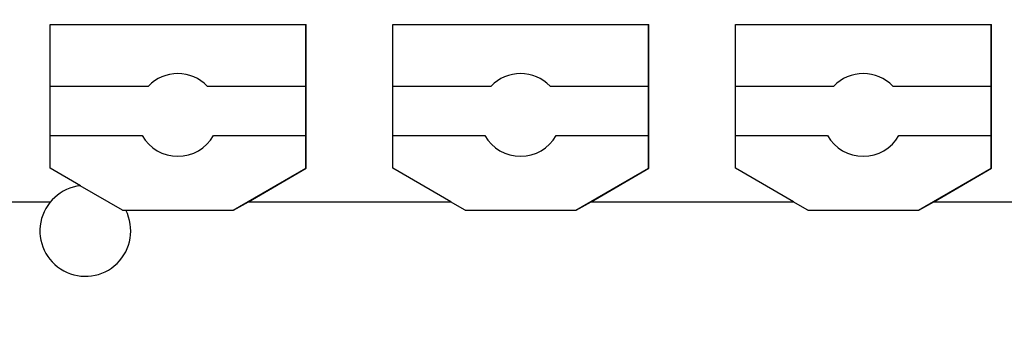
# Model space of a CAD drawing. Header units: millimetres. Extents: x -105 to 192, y -71 to 139.
# Tile 33 of 42: x 37.51 to 49.43, y 53.45 to 57.24. Entities that reach past the tile are written whole.
import ezdxf

# ---------------------------------------------------------------- set-up
doc = ezdxf.new("R2010")
doc.units = ezdxf.units.MM
doc.header["$LTSCALE"] = 1.5
doc.linetypes.add('PHL_THICK', pattern=[0])
doc.layers.get('0').update_dxf_attribs({"linetype": 'CONTINUOUS'})
doc.layers.get('Defpoints').update_dxf_attribs({"linetype": 'CONTINUOUS'})
doc.layers.add('PROJECTION', color=7, linetype='CONTINUOUS')
doc.dimstyles.new('ISO-25', dxfattribs={"dimtxt": 2.5, "dimasz": 2.5, "dimexe": 1.25, "dimexo": 0.625, "dimtad": 1, "dimdsep": 46, "dimtxsty": 'STANDARD', "dimblk": 'OPEN30', "dimcen": 2.5, "dimadec": 0, "dimazin": 0, "dimtfac": 1, "dimtmove": 0, "dimatfit": 3, "dimldrblk": 'OPEN30', "dimfxl": 1, "dimarcsym": 0})

# ---------------------------------------------------------------- blocks, each defined once
blk = doc.blocks.new('_Open30')
at = {"color": 0, "linetype": 'ByBlock', "lineweight": -2}
for p, q in [((-1, 0.2679), (0, 0)), ((0, 0), (-1, -0.2679)), ((0, 0), (-1, 0))]:
    blk.add_line(p, q, dxfattribs=at)
blk = doc.blocks.new('*D2')
at = {"color": 0, "lineweight": -2, "transparency": 16777216}
for p, q in [((-1.551, 54.078), (-1.551, 70.263)), ((64.8, 64.006), (64.8, 70.263)), ((0.949, 69.013), (62.3, 69.013))]:
    blk.add_line(p, q, dxfattribs=at)
at = {"layer": 'Defpoints', "color": 0, "transparency": 16777216}
for p in [(64.8, 69.013), (64.8, 63.381), (-1.551, 53.453)]:
    blk.add_point(p, dxfattribs=at)
at = {"color": 0, "lineweight": -2, "transparency": 16777216, "xscale": 2.5, "yscale": 2.5, "zscale": 2.5, "rotation": 180}
blk.add_blockref('_Open30', (-1.551, 69.013), dxfattribs=at)
at = {"color": 0, "lineweight": -2, "transparency": 16777216, "xscale": 2.5, "yscale": 2.5, "zscale": 2.5}
blk.add_blockref('_Open30', (64.8, 69.013), dxfattribs=at)
at = {"color": 0, "transparency": 16777216, "insert": (31.625, 70.888), "char_height": 2.5, "attachment_point": 5}
blk.add_mtext('66.35', dxfattribs=at)

msp = doc.modelspace()

# ---------------------------------------------------------------- linework, layer by layer
at = {"layer": 'PROJECTION', "color": 7, "linetype": 'PHL_THICK'}
for p, q in [((37.875, 57.181), (40.975, 57.181)), ((37.875, 55.44), (37.875, 57.181)), ((40.97, 55.44), (40.97, 57.181)), ((40.975, 55.44), (40.975, 57.181)), ((42.025, 57.181), (45.125, 57.181)), ((42.025, 55.44), (42.025, 57.181)), ((45.12, 55.44), (45.12, 57.181)), ((45.125, 55.44), (45.125, 57.181)), ((46.175, 57.181), (49.275, 57.181)), ((46.175, 55.44), (46.175, 57.181)), ((49.27, 55.44), (49.27, 57.181)), ((49.275, 55.44), (49.275, 57.181)), ((40.97, 56.549), (40.975, 56.549)), ((45.12, 56.549), (45.125, 56.549)), ((49.27, 56.549), (49.275, 56.549)), ((37.875, 56.435), (39.063, 56.435)), ((39.777, 56.435), (40.97, 56.435)), ((42.025, 56.435), (43.213, 56.435)), ((43.927, 56.435), (45.12, 56.435)), ((46.175, 56.435), (47.363, 56.435)), ((48.077, 56.435), (49.27, 56.435)), ((40.97, 55.985), (40.975, 55.985)), ((45.12, 55.985), (45.125, 55.985)), ((49.27, 55.985), (49.275, 55.985)), ((37.875, 55.835), (38.987, 55.835)), ((39.853, 55.835), (40.97, 55.835)), ((42.025, 55.835), (43.137, 55.835)), ((44.003, 55.835), (45.12, 55.835)), ((46.175, 55.835), (47.287, 55.835)), ((48.153, 55.835), (49.27, 55.835)), ((40.97, 55.774), (40.975, 55.774)), ((45.12, 55.774), (45.125, 55.774)), ((49.27, 55.774), (49.275, 55.774)), ((38.242, 55.228), (37.875, 55.44)), ((40.089, 54.931), (40.97, 55.44)), ((40.275, 55.035), (40.975, 55.44)), ((42.725, 55.035), (42.025, 55.44)), ((44.239, 54.931), (45.12, 55.44)), ((44.425, 55.035), (45.125, 55.44)), ((46.875, 55.035), (46.175, 55.44)), ((48.389, 54.931), (49.27, 55.44)), ((48.575, 55.035), (49.275, 55.44)), ((38.751, 54.931), (38.238, 55.228)), ((37.35, 55.035), (37.879, 55.035)), ((40.094, 54.931), (40.275, 55.035)), ((40.275, 55.035), (41.5, 55.035)), ((41.4, 55.035), (42.725, 55.035)), ((42.901, 54.931), (42.72, 55.035)), ((44.244, 54.931), (44.425, 55.035)), ((44.425, 55.035), (46.875, 55.035)), ((47.051, 54.931), (46.87, 55.035)), ((48.394, 54.931), (48.575, 55.035)), ((48.575, 55.035), (51.025, 55.035)), ((38.751, 54.931), (40.094, 54.931)), ((42.901, 54.931), (44.239, 54.931)), ((44.239, 54.931), (44.244, 54.931)), ((47.051, 54.931), (48.389, 54.931)), ((48.389, 54.931), (48.394, 54.931))]:
    msp.add_line(p, q, dxfattribs=at)
for centre, radius, start, end in [((39.42, 56.085), 0.5, 44.427, 135.573), ((43.57, 56.085), 0.5, 44.427, 135.573), ((47.72, 56.085), 0.5, 44.427, 135.573), ((39.42, 56.085), 0.5, 210, 330), ((43.57, 56.085), 0.5, 210, 330), ((47.72, 56.085), 0.5, 210, 330), ((38.3, 54.681), 0.55, 96.0757, 27.0357)]:
    msp.add_arc(centre, radius, start, end, dxfattribs=at)

# ---------------------------------------------------------------- dimensions: what is measured, and where the dimension line sits
dim = msp.add_linear_dim(base=(64.8, 69.013), p1=(-1.551, 53.453), p2=(64.8, 63.381), dimstyle='ISO-25')
dim.commit()
dim.dimension.update_dxf_attribs({"geometry": '*D2', "text_midpoint": (31.625, 70.888)})

doc.saveas('drawing.dxf')
